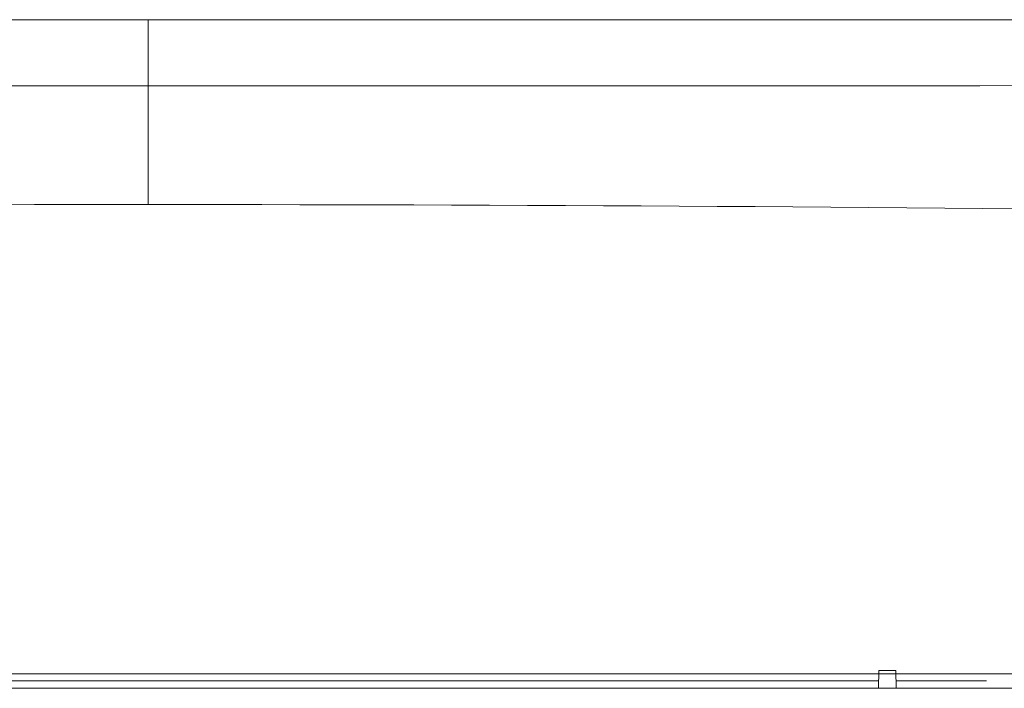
# Model space of a CAD drawing. Header units: inches. Extents: x 57112 to 98566, y -51777 to -16564.
# Tile 18 of 138: x 71689 to 71705, y -21188 to -21177. Entities that reach past the tile are written whole.
import ezdxf

# ---------------------------------------------------------------- set-up
doc = ezdxf.new("R2010")
doc.units = ezdxf.units.IN
doc.header["$MEASUREMENT"] = 0
doc.layers.get('0').update_dxf_attribs({"color": 251, "lineweight": 0})

# ---------------------------------------------------------------- blocks, each defined once
blk = doc.blocks.new('A$C6761DF6A')
for p, q in [((2299.52, 781.97), (2299.52, 765.367)), ((2365.299, 723.436), (2365.271, 721.846)), ((2365.299, 723.436), (2366.833, 723.436)), ((2366.833, 723.436), (2366.861, 721.846)), ((2153.245, 723.138), (2445.796, 723.138)), ((2232.021, 722.516), (2365.282, 722.516)), ((2366.849, 722.516), (2374.975, 722.516)), ((2438.642, 721.846), (2158.661, 721.846))]:
    blk.add_line(p, q)
for points in [[(2285.922, 781.971), (2289.321, 781.97), (2292.721, 781.97), (2296.121, 781.97), (2299.52, 781.97)], [(2377.713, 781.994), (2374.313, 781.992), (2370.914, 781.99), (2367.514, 781.988), (2364.114, 781.987), (2360.715, 781.985), (2357.315, 781.983), (2353.915, 781.982), (2350.516, 781.98), (2347.116, 781.979), (2343.716, 781.978), (2340.316, 781.976), (2336.917, 781.975), (2333.517, 781.974), (2330.117, 781.974), (2326.718, 781.973), (2323.318, 781.972), (2319.918, 781.972), (2316.519, 781.971), (2313.119, 781.971), (2309.719, 781.97), (2306.32, 781.97), (2302.92, 781.97), (2299.52, 781.97)], [(2285.909, 776.04), (2289.312, 776.04), (2292.715, 776.04), (2296.117, 776.04), (2299.52, 776.04)], [(2377.788, 776.064), (2374.385, 776.062), (2370.982, 776.06), (2367.58, 776.058), (2364.177, 776.056), (2360.774, 776.054), (2357.371, 776.053), (2353.968, 776.051), (2350.565, 776.05), (2347.162, 776.049), (2343.759, 776.047), (2340.356, 776.046), (2336.953, 776.045), (2333.55, 776.044), (2330.147, 776.043), (2326.744, 776.043), (2323.341, 776.042), (2319.938, 776.041), (2316.535, 776.041), (2313.132, 776.04), (2309.729, 776.04), (2306.326, 776.04), (2302.923, 776.04), (2299.52, 776.04)], [(2299.52, 765.367), (2296.106, 765.367), (2292.692, 765.365), (2289.277, 765.361), (2285.863, 765.356)], [(2299.52, 765.367), (2302.935, 765.367), (2306.349, 765.365), (2309.764, 765.361), (2313.178, 765.356), (2316.593, 765.349), (2320.007, 765.341), (2323.422, 765.332), (2326.836, 765.321), (2330.251, 765.309), (2333.665, 765.295), (2337.08, 765.279), (2340.494, 765.263), (2343.908, 765.245), (2347.323, 765.225), (2350.737, 765.204), (2354.152, 765.181), (2357.566, 765.157), (2360.98, 765.132), (2364.395, 765.105), (2367.809, 765.076), (2371.223, 765.047), (2374.638, 765.015), (2378.052, 764.983)]]:
    blk.add_lwpolyline(points)

msp = doc.modelspace()

# ---------------------------------------------------------------- block references
at = {"color": 6, "linetype": 'Continuous', "lineweight": 60, "ltscale": 8, "xscale": 0.18, "yscale": 0.18, "zscale": 0.18}
msp.add_blockref('A$C6761DF6A', (71277.559, -21318.021), dxfattribs=at)

doc.saveas('drawing.dxf')
